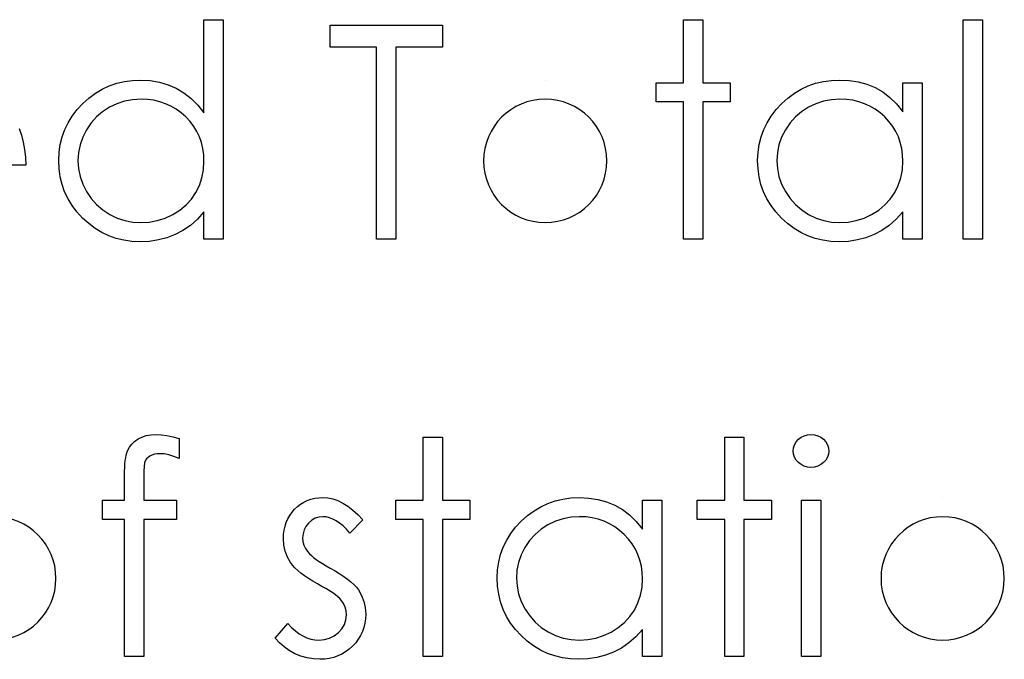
# Model space of a CAD drawing. Header units: inches. Extents: x 7.3 to 43.3, y -43.5 to -20.4.
# Tile 83 of 136: x 35.522 to 36.156, y -38.085 to -37.673. Entities that reach past the tile are written whole.
import ezdxf

# ---------------------------------------------------------------- set-up
doc = ezdxf.new("R2010")
doc.units = ezdxf.units.IN
doc.header["$LTSCALE"] = 0.5
doc.header["$MEASUREMENT"] = 0

msp = doc.modelspace()

# ---------------------------------------------------------------- linework, layer by layer
at = {"color": 7, "linetype": 'Continuous'}
for p, q in [((35.6403, -37.73284), (35.6403, -37.67272)), ((35.6403, -37.67272), (35.6403, -37.67272)), ((35.6403, -37.67272), (35.65266, -37.67272)), ((35.65266, -37.67272), (35.65266, -37.81405)), ((35.72156, -37.69039), (35.72156, -37.67626)), ((35.72156, -37.67626), (35.72156, -37.67626)), ((35.72156, -37.67626), (35.79399, -37.67626)), ((35.79399, -37.67626), (35.79399, -37.67626)), ((35.79399, -37.67626), (35.79399, -37.69039)), ((35.94945, -37.67272), (35.96182, -37.67272)), ((35.94945, -37.71336), (35.94945, -37.67272)), ((35.96182, -37.67272), (35.96182, -37.67272)), ((35.96182, -37.67272), (35.96182, -37.71336)), ((36.12964, -37.67272), (36.14201, -37.67272)), ((36.12964, -37.81405), (36.12964, -37.67272)), ((36.14201, -37.67272), (36.14201, -37.67272)), ((36.14201, -37.67272), (36.14201, -37.81405)), ((35.75159, -37.69039), (35.72156, -37.69039)), ((35.75159, -37.81405), (35.75159, -37.69039)), ((35.75159, -37.69039), (35.75159, -37.69039)), ((35.79399, -37.69039), (35.76396, -37.69039)), ((35.76396, -37.69039), (35.76396, -37.69039)), ((35.76396, -37.69039), (35.76396, -37.81405)), ((35.79399, -37.69039), (35.79399, -37.69039)), ((35.57929, -37.7154), (35.58407, -37.71371)), ((35.58407, -37.71371), (35.58904, -37.71253)), ((35.58904, -37.71253), (35.5942, -37.71184)), ((35.5942, -37.71184), (35.59955, -37.71159)), ((35.59955, -37.71159), (35.59955, -37.71159)), ((35.59955, -37.71159), (35.60571, -37.71192)), ((35.60571, -37.71192), (35.61156, -37.71291)), ((35.61156, -37.71291), (35.61711, -37.7146)), ((35.61711, -37.7146), (35.62235, -37.71692)), ((35.86029, -37.71159), (35.86029, -37.71159)), ((35.93179, -37.72572), (35.93179, -37.71336)), ((35.93179, -37.71336), (35.93179, -37.71336)), ((35.93179, -37.71336), (35.94945, -37.71336)), ((35.94945, -37.71336), (35.94945, -37.71336)), ((35.96182, -37.71336), (35.96182, -37.71336)), ((35.96182, -37.71336), (35.97948, -37.71336)), ((35.97948, -37.71336), (35.97948, -37.71336)), ((35.97948, -37.71336), (35.97948, -37.72572)), ((36.02978, -37.7154), (36.03455, -37.71371)), ((36.03455, -37.71371), (36.03952, -37.71253)), ((36.03952, -37.71253), (36.04468, -37.71184)), ((36.04468, -37.71184), (36.05004, -37.71159)), ((36.05004, -37.71159), (36.05004, -37.71159)), ((36.05004, -37.71159), (36.05619, -37.71189)), ((36.05619, -37.71189), (36.06204, -37.7128)), ((36.06204, -37.7128), (36.06759, -37.71435)), ((36.06759, -37.71435), (36.07284, -37.71647)), ((36.09078, -37.73199), (36.09078, -37.71336)), ((36.09078, -37.71336), (36.09078, -37.71336)), ((36.09078, -37.71336), (36.10315, -37.71336)), ((36.10315, -37.71336), (36.10315, -37.81405)), ((35.56615, -37.72324), (35.57035, -37.72015)), ((35.57035, -37.72015), (35.57471, -37.71752)), ((35.57471, -37.71752), (35.57929, -37.7154)), ((35.62235, -37.71692), (35.62729, -37.7199)), ((35.62729, -37.7199), (35.63196, -37.72354)), ((36.01664, -37.72324), (36.02083, -37.72015)), ((36.02083, -37.72015), (36.02519, -37.71752)), ((36.02519, -37.71752), (36.02978, -37.7154)), ((36.07284, -37.71647), (36.07778, -37.71926)), ((36.07778, -37.71926), (36.08244, -37.7228)), ((35.55853, -37.73069), (35.56218, -37.7268)), ((35.56218, -37.7268), (35.56615, -37.72324)), ((35.58415, -37.72688), (35.57937, -37.72914)), ((35.58912, -37.72525), (35.58415, -37.72688)), ((35.59431, -37.72429), (35.58912, -37.72525)), ((35.59972, -37.72396), (35.59431, -37.72429)), ((35.60391, -37.72412), (35.59972, -37.72396)), ((35.60794, -37.72467), (35.60391, -37.72412)), ((35.61181, -37.72556), (35.60794, -37.72467)), ((35.61551, -37.72683), (35.61181, -37.72556)), ((35.61901, -37.72843), (35.61551, -37.72683)), ((35.63196, -37.72354), (35.63626, -37.72787)), ((35.63626, -37.72787), (35.6403, -37.73284)), ((35.94945, -37.72572), (35.93179, -37.72572)), ((35.93179, -37.72572), (35.93179, -37.72572)), ((35.94945, -37.81405), (35.94945, -37.72572)), ((35.94945, -37.72572), (35.94945, -37.72572)), ((35.97948, -37.72572), (35.96182, -37.72572)), ((35.96182, -37.72572), (35.96182, -37.72572)), ((35.96182, -37.72572), (35.96182, -37.81405)), ((35.97948, -37.72572), (35.97948, -37.72572)), ((36.00902, -37.73069), (36.01266, -37.7268)), ((36.01266, -37.7268), (36.01664, -37.72324)), ((36.03463, -37.72688), (36.02986, -37.72914)), ((36.0396, -37.72525), (36.03463, -37.72688)), ((36.04479, -37.72429), (36.0396, -37.72525)), ((36.0502, -37.72396), (36.04479, -37.72429)), ((36.0544, -37.72412), (36.0502, -37.72396)), ((36.05843, -37.72467), (36.0544, -37.72412)), ((36.06229, -37.72556), (36.05843, -37.72467)), ((36.06599, -37.72683), (36.06229, -37.72556)), ((36.0695, -37.72843), (36.06599, -37.72683)), ((36.08244, -37.7228), (36.08675, -37.72702)), ((36.08675, -37.72702), (36.09078, -37.73199)), ((35.55539, -37.7348), (35.55853, -37.73069)), ((35.57496, -37.73199), (35.57101, -37.73538)), ((35.57937, -37.72914), (35.57496, -37.73199)), ((35.62238, -37.73039), (35.61901, -37.72843)), ((35.62555, -37.73273), (35.62238, -37.73039)), ((35.62856, -37.73541), (35.62555, -37.73273)), ((35.6403, -37.73284), (35.6403, -37.73284)), ((36.00587, -37.7348), (36.00902, -37.73069)), ((36.02544, -37.73199), (36.0215, -37.73538)), ((36.02986, -37.72914), (36.02544, -37.73199)), ((36.07287, -37.73039), (36.0695, -37.72843)), ((36.07604, -37.73273), (36.07287, -37.73039)), ((36.07905, -37.73541), (36.07604, -37.73273)), ((36.09078, -37.73199), (36.09078, -37.73199)), ((35.55056, -37.74355), (35.55274, -37.73908)), ((35.55274, -37.73908), (35.55539, -37.7348)), ((35.56753, -37.73928), (35.56452, -37.74372)), ((35.57101, -37.73538), (35.56753, -37.73928)), ((35.63132, -37.73836), (35.62856, -37.73541)), ((35.6337, -37.74148), (35.63132, -37.73836)), ((36.00104, -37.74355), (36.00322, -37.73908)), ((36.00322, -37.73908), (36.00587, -37.7348)), ((36.01802, -37.73928), (36.01501, -37.74372)), ((36.0215, -37.73538), (36.01802, -37.73928)), ((36.08181, -37.73836), (36.07905, -37.73541)), ((36.08418, -37.74148), (36.08181, -37.73836)), ((35.5211, -37.74289), (35.52262, -37.74714)), ((35.54885, -37.74825), (35.55056, -37.74355)), ((35.56452, -37.74372), (35.56212, -37.74847)), ((35.63571, -37.7448), (35.6337, -37.74148)), ((35.63737, -37.74827), (35.63571, -37.7448)), ((35.99933, -37.74825), (36.00104, -37.74355)), ((36.01501, -37.74372), (36.01261, -37.74847)), ((36.0862, -37.7448), (36.08418, -37.74148)), ((36.08785, -37.74827), (36.0862, -37.7448)), ((35.52262, -37.74714), (35.52384, -37.75161)), ((35.52384, -37.75161), (35.52472, -37.75631)), ((35.54691, -37.75818), (35.54763, -37.7531)), ((35.54763, -37.7531), (35.54885, -37.74825)), ((35.56041, -37.75338), (35.55936, -37.7584)), ((35.56212, -37.74847), (35.56041, -37.75338)), ((35.63864, -37.75192), (35.63737, -37.74827)), ((35.63955, -37.75575), (35.63864, -37.75192)), ((35.9974, -37.75818), (35.99812, -37.7531)), ((35.99812, -37.7531), (35.99933, -37.74825)), ((36.0109, -37.75338), (36.00985, -37.7584)), ((36.01261, -37.74847), (36.0109, -37.75338)), ((36.08912, -37.75192), (36.08785, -37.74827)), ((36.09003, -37.75575), (36.08912, -37.75192)), ((35.52472, -37.75631), (35.52524, -37.76122)), ((35.54666, -37.76343), (35.54691, -37.75818)), ((35.55936, -37.7584), (35.55903, -37.76357)), ((35.6401, -37.75976), (35.63955, -37.75575)), ((35.99715, -37.76343), (35.9974, -37.75818)), ((36.00985, -37.7584), (36.00952, -37.76357)), ((36.09059, -37.75976), (36.09003, -37.75575)), ((35.52524, -37.76122), (35.52547, -37.76635)), ((35.54691, -37.76878), (35.54666, -37.76343)), ((35.54666, -37.76343), (35.54666, -37.76343)), ((35.55903, -37.76357), (35.55903, -37.76357)), ((35.55903, -37.76357), (35.55939, -37.7687)), ((35.63996, -37.76939), (35.6403, -37.76392)), ((35.6403, -37.76392), (35.6401, -37.75976)), ((35.6403, -37.76392), (35.6403, -37.76392)), ((35.9974, -37.76878), (35.99715, -37.76343)), ((35.99715, -37.76343), (35.99715, -37.76343)), ((36.00952, -37.76357), (36.00952, -37.76357)), ((36.00952, -37.76357), (36.00987, -37.7687)), ((36.09045, -37.76939), (36.09078, -37.76392)), ((36.09078, -37.76392), (36.09059, -37.75976)), ((36.09078, -37.76392), (36.09078, -37.76392)), ((35.52547, -37.76635), (35.43537, -37.76635)), ((35.52547, -37.76635), (35.52547, -37.76635)), ((35.54763, -37.77394), (35.54691, -37.76878)), ((35.55939, -37.7687), (35.56041, -37.77372)), ((35.639, -37.77455), (35.63996, -37.76939)), ((35.99812, -37.77394), (35.9974, -37.76878)), ((36.00987, -37.7687), (36.0109, -37.77372)), ((36.08948, -37.77455), (36.09045, -37.76939)), ((35.54882, -37.77889), (35.54763, -37.77394)), ((35.56041, -37.77372), (35.56215, -37.77864)), ((35.56215, -37.77864), (35.56458, -37.78344)), ((35.63734, -37.77947), (35.639, -37.77455)), ((35.9993, -37.77889), (35.99812, -37.77394)), ((36.0109, -37.77372), (36.01263, -37.77864)), ((36.01263, -37.77864), (36.01506, -37.78344)), ((36.08783, -37.77947), (36.08948, -37.77455)), ((35.5505, -37.78363), (35.54882, -37.77889)), ((35.55268, -37.78819), (35.5505, -37.78363)), ((35.56458, -37.78344), (35.56762, -37.78791)), ((35.63215, -37.7883), (35.63505, -37.78408)), ((35.63505, -37.78408), (35.63734, -37.77947)), ((36.00099, -37.78363), (35.9993, -37.77889)), ((36.00317, -37.78819), (36.00099, -37.78363)), ((36.01506, -37.78344), (36.0181, -37.78791)), ((36.08264, -37.7883), (36.08553, -37.78408)), ((36.08553, -37.78408), (36.08783, -37.77947)), ((35.5553, -37.79252), (35.55268, -37.78819)), ((35.56762, -37.78791), (35.57109, -37.79186)), ((35.62873, -37.79208), (35.63215, -37.7883)), ((36.00579, -37.79252), (36.00317, -37.78819)), ((36.0181, -37.78791), (36.02158, -37.79186)), ((36.07921, -37.79208), (36.08264, -37.7883)), ((35.55842, -37.79663), (35.5553, -37.79252)), ((35.56204, -37.80055), (35.55842, -37.79663)), ((35.57109, -37.79186), (35.57507, -37.79528)), ((35.57507, -37.79528), (35.57951, -37.79818)), ((35.62014, -37.79824), (35.6247, -37.79539)), ((35.6247, -37.79539), (35.62873, -37.79208)), ((35.6403, -37.79663), (35.63602, -37.80127)), ((35.6403, -37.81405), (35.6403, -37.79663)), ((35.6403, -37.79663), (35.6403, -37.79663)), ((36.00891, -37.79663), (36.00579, -37.79252)), ((36.01252, -37.80055), (36.00891, -37.79663)), ((36.02158, -37.79186), (36.02555, -37.79528)), ((36.02555, -37.79528), (36.03, -37.79818)), ((36.07063, -37.79824), (36.07518, -37.79539)), ((36.07518, -37.79539), (36.07921, -37.79208)), ((36.09078, -37.79663), (36.0865, -37.80127)), ((36.09078, -37.81405), (36.09078, -37.79663)), ((36.09078, -37.79663), (36.09078, -37.79663)), ((35.56599, -37.80414), (35.56204, -37.80055)), ((35.57013, -37.80723), (35.56599, -37.80414)), ((35.57951, -37.79818), (35.58429, -37.8005)), ((35.58429, -37.8005), (35.58923, -37.80213)), ((35.58923, -37.80213), (35.59434, -37.80312)), ((35.59434, -37.80312), (35.59961, -37.80345)), ((35.59961, -37.80345), (35.60496, -37.80312)), ((35.59961, -37.80345), (35.59961, -37.80345)), ((35.60496, -37.80312), (35.61018, -37.80216)), ((35.61018, -37.80216), (35.61523, -37.80053)), ((35.61523, -37.80053), (35.62014, -37.79824)), ((35.63602, -37.80127), (35.63152, -37.80525)), ((36.01647, -37.80414), (36.01252, -37.80055)), ((36.02061, -37.80723), (36.01647, -37.80414)), ((36.03, -37.79818), (36.03477, -37.8005)), ((36.03477, -37.8005), (36.03971, -37.80213)), ((36.03971, -37.80213), (36.04482, -37.80312)), ((36.04482, -37.80312), (36.05009, -37.80345)), ((36.05009, -37.80345), (36.05545, -37.80312)), ((36.05009, -37.80345), (36.05009, -37.80345)), ((36.05545, -37.80312), (36.06066, -37.80216)), ((36.06066, -37.80216), (36.06572, -37.80053)), ((36.06572, -37.80053), (36.07063, -37.79824)), ((36.0865, -37.80127), (36.082, -37.80525)), ((35.57449, -37.80986), (35.57013, -37.80723)), ((35.57902, -37.81201), (35.57449, -37.80986)), ((35.62671, -37.80856), (35.62169, -37.81121)), ((35.63152, -37.80525), (35.62671, -37.80856)), ((36.02497, -37.80986), (36.02061, -37.80723)), ((36.0295, -37.81201), (36.02497, -37.80986)), ((36.0772, -37.80856), (36.07217, -37.81121)), ((36.082, -37.80525), (36.0772, -37.80856)), ((35.58376, -37.81367), (35.57902, -37.81201)), ((35.5887, -37.81485), (35.58376, -37.81367)), ((35.59384, -37.81557), (35.5887, -37.81485)), ((35.59917, -37.81582), (35.59384, -37.81557)), ((35.60516, -37.81554), (35.59917, -37.81582)), ((35.59917, -37.81582), (35.59917, -37.81582)), ((35.61093, -37.81466), (35.60516, -37.81554)), ((35.61642, -37.81322), (35.61093, -37.81466)), ((35.62169, -37.81121), (35.61642, -37.81322)), ((35.65266, -37.81405), (35.6403, -37.81405)), ((35.6403, -37.81405), (35.6403, -37.81405)), ((35.65266, -37.81405), (35.65266, -37.81405)), ((35.76396, -37.81405), (35.75159, -37.81405)), ((35.75159, -37.81405), (35.75159, -37.81405)), ((35.76396, -37.81405), (35.76396, -37.81405)), ((35.96182, -37.81405), (35.94945, -37.81405)), ((35.94945, -37.81405), (35.94945, -37.81405)), ((35.96182, -37.81405), (35.96182, -37.81405)), ((36.03425, -37.81367), (36.0295, -37.81201)), ((36.03919, -37.81485), (36.03425, -37.81367)), ((36.04432, -37.81557), (36.03919, -37.81485)), ((36.04965, -37.81582), (36.04432, -37.81557)), ((36.05564, -37.81554), (36.04965, -37.81582)), ((36.04965, -37.81582), (36.04965, -37.81582)), ((36.06141, -37.81466), (36.05564, -37.81554)), ((36.0669, -37.81322), (36.06141, -37.81466)), ((36.07217, -37.81121), (36.0669, -37.81322)), ((36.10315, -37.81405), (36.09078, -37.81405)), ((36.09078, -37.81405), (36.09078, -37.81405)), ((36.10315, -37.81405), (36.10315, -37.81405)), ((36.14201, -37.81405), (36.12964, -37.81405)), ((36.12964, -37.81405), (36.12964, -37.81405)), ((36.14201, -37.81405), (36.14201, -37.81405)), ((35.59558, -37.94443), (35.59779, -37.94288)), ((35.59779, -37.94288), (35.6003, -37.94161)), ((35.6003, -37.94161), (35.60306, -37.9407)), ((35.60306, -37.9407), (35.60607, -37.94018)), ((35.60607, -37.94018), (35.60932, -37.93999)), ((35.60932, -37.93999), (35.60932, -37.93999)), ((35.60932, -37.93999), (35.61264, -37.94015)), ((35.61264, -37.94015), (35.61625, -37.94062)), ((35.61625, -37.94062), (35.62017, -37.94145)), ((35.62017, -37.94145), (35.6244, -37.94258)), ((35.6244, -37.94258), (35.6244, -37.95544)), ((35.78162, -37.94175), (35.79399, -37.94175)), ((35.78162, -37.98238), (35.78162, -37.94175)), ((35.79399, -37.94175), (35.79399, -37.94175)), ((35.79399, -37.94175), (35.79399, -37.98238)), ((35.97595, -37.94175), (35.98832, -37.94175)), ((35.97595, -37.98238), (35.97595, -37.94175)), ((35.98832, -37.94175), (35.98832, -37.94175)), ((35.98832, -37.94175), (35.98832, -37.98238)), ((36.02202, -37.94473), (36.02348, -37.94311)), ((36.02348, -37.94311), (36.02525, -37.94175)), ((36.02525, -37.94175), (36.02721, -37.94076)), ((36.02721, -37.94076), (36.02928, -37.94018)), ((36.02928, -37.94018), (36.03154, -37.93999)), ((36.03154, -37.93999), (36.03383, -37.94018)), ((36.03383, -37.94018), (36.03596, -37.94076)), ((36.03596, -37.94076), (36.03792, -37.94175)), ((36.03792, -37.94175), (36.03969, -37.94311)), ((36.03969, -37.94311), (36.04118, -37.94473)), ((35.59105, -37.9505), (35.59221, -37.94824)), ((35.59221, -37.94824), (35.59373, -37.94622)), ((35.59373, -37.94622), (35.59558, -37.94443)), ((36.02012, -37.95064), (36.02034, -37.94852)), ((36.02034, -37.94852), (36.02097, -37.94656)), ((36.02097, -37.94656), (36.02202, -37.94473)), ((36.04118, -37.94473), (36.04223, -37.94656)), ((36.04223, -37.94656), (36.04286, -37.94852)), ((36.04286, -37.94852), (36.04308, -37.95064)), ((35.58956, -37.9568), (35.58984, -37.95495)), ((35.58984, -37.95495), (35.5902, -37.95326)), ((35.5902, -37.95326), (35.59058, -37.95177)), ((35.59058, -37.95177), (35.59105, -37.9505)), ((35.60331, -37.95561), (35.60262, -37.95655)), ((35.60425, -37.95475), (35.60331, -37.95561)), ((35.6054, -37.95393), (35.60425, -37.95475)), ((35.60678, -37.95324), (35.6054, -37.95393)), ((35.6083, -37.95274), (35.60678, -37.95324)), ((35.61001, -37.95246), (35.6083, -37.95274)), ((35.61186, -37.95235), (35.61001, -37.95246)), ((35.6146, -37.95255), (35.61186, -37.95235)), ((35.61186, -37.95235), (35.61186, -37.95235)), ((35.61761, -37.95313), (35.6146, -37.95255)), ((35.62086, -37.95409), (35.61761, -37.95313)), ((35.6244, -37.95544), (35.62086, -37.95409)), ((35.6244, -37.95544), (35.6244, -37.95544)), ((36.02034, -37.95271), (36.02012, -37.95064)), ((36.02012, -37.95064), (36.02012, -37.95064)), ((36.02097, -37.95464), (36.02034, -37.95271)), ((36.02202, -37.95644), (36.02097, -37.95464)), ((36.02348, -37.95807), (36.02202, -37.95644)), ((36.04118, -37.95644), (36.03969, -37.95807)), ((36.04223, -37.95464), (36.04118, -37.95644)), ((36.04286, -37.95271), (36.04223, -37.95464)), ((36.04308, -37.95064), (36.04286, -37.95271)), ((36.04308, -37.95064), (36.04308, -37.95064)), ((35.58909, -37.96361), (35.5892, -37.96116)), ((35.5892, -37.96116), (35.58934, -37.95889)), ((35.58934, -37.95889), (35.58956, -37.9568)), ((35.6016, -37.96276), (35.60157, -37.96441)), ((35.60168, -37.96127), (35.6016, -37.96276)), ((35.60176, -37.96003), (35.60168, -37.96127)), ((35.6019, -37.95898), (35.60176, -37.96003)), ((35.60201, -37.95815), (35.6019, -37.95898)), ((35.60217, -37.95754), (35.60201, -37.95815)), ((35.60262, -37.95655), (35.60217, -37.95754)), ((36.02525, -37.95942), (36.02348, -37.95807)), ((36.02721, -37.96041), (36.02525, -37.95942)), ((36.02928, -37.96099), (36.02721, -37.96041)), ((36.03154, -37.96119), (36.02928, -37.96099)), ((36.03383, -37.96099), (36.03154, -37.96119)), ((36.03154, -37.96119), (36.03154, -37.96119)), ((36.03596, -37.96041), (36.03383, -37.96099)), ((36.03792, -37.95942), (36.03596, -37.96041)), ((36.03969, -37.95807), (36.03792, -37.95942)), ((35.58906, -37.96629), (35.58909, -37.96361)), ((35.58906, -37.98238), (35.58906, -37.96629)), ((35.58906, -37.96629), (35.58906, -37.96629)), ((35.60157, -37.96441), (35.60151, -37.96632)), ((35.60151, -37.96632), (35.60151, -37.96842)), ((35.60151, -37.96842), (35.60151, -37.96842)), ((35.60151, -37.96842), (35.60151, -37.98238)), ((35.7069, -37.98249), (35.70925, -37.98167)), ((35.70925, -37.98167), (35.7117, -37.98109)), ((35.7117, -37.98109), (35.71427, -37.98073)), ((35.71427, -37.98073), (35.71698, -37.98062)), ((35.71698, -37.98062), (35.71698, -37.98062)), ((35.71698, -37.98062), (35.72018, -37.98084)), ((35.72018, -37.98084), (35.72338, -37.9815)), ((35.72338, -37.9815), (35.72661, -37.98263)), ((35.86672, -37.98274), (35.87169, -37.98156)), ((35.87169, -37.98156), (35.87685, -37.98087)), ((35.87685, -37.98087), (35.88221, -37.98062)), ((35.88221, -37.98062), (35.88221, -37.98062)), ((35.88221, -37.98062), (35.88837, -37.98092)), ((35.88837, -37.98092), (35.89422, -37.98183)), ((35.89422, -37.98183), (35.89977, -37.98338)), ((36.11645, -37.98062), (36.11645, -37.98062)), ((35.57493, -37.99475), (35.57493, -37.98238)), ((35.57493, -37.98238), (35.57493, -37.98238)), ((35.57493, -37.98238), (35.58906, -37.98238)), ((35.58906, -37.98238), (35.58906, -37.98238)), ((35.60151, -37.98238), (35.60151, -37.98238)), ((35.60151, -37.98238), (35.62263, -37.98238)), ((35.62263, -37.98238), (35.62263, -37.98238)), ((35.62263, -37.98238), (35.62263, -37.99475)), ((35.69705, -37.99009), (35.69873, -37.98815)), ((35.69873, -37.98815), (35.70061, -37.98639)), ((35.70061, -37.98639), (35.7026, -37.98487)), ((35.7026, -37.98487), (35.70469, -37.98357)), ((35.70469, -37.98357), (35.7069, -37.98249)), ((35.72661, -37.98263), (35.72984, -37.98421)), ((35.72984, -37.98421), (35.73304, -37.98622)), ((35.73304, -37.98622), (35.73627, -37.98868)), ((35.76396, -37.99475), (35.76396, -37.98238)), ((35.76396, -37.98238), (35.76396, -37.98238)), ((35.76396, -37.98238), (35.78162, -37.98238)), ((35.78162, -37.98238), (35.78162, -37.98238)), ((35.79399, -37.98238), (35.79399, -37.98238)), ((35.79399, -37.98238), (35.81166, -37.98238)), ((35.81166, -37.98238), (35.81166, -37.98238)), ((35.81166, -37.98238), (35.81166, -37.99475)), ((35.85301, -37.98917), (35.85737, -37.98655)), ((35.85737, -37.98655), (35.86195, -37.98443)), ((35.86195, -37.98443), (35.86672, -37.98274)), ((35.89977, -37.98338), (35.90501, -37.9855)), ((35.90501, -37.9855), (35.90995, -37.98829)), ((35.92295, -38.00102), (35.92295, -37.98238)), ((35.92295, -37.98238), (35.92295, -37.98238)), ((35.92295, -37.98238), (35.93532, -37.98238)), ((35.93532, -37.98238), (35.93532, -38.08308)), ((35.95828, -37.99475), (35.95828, -37.98238)), ((35.95828, -37.98238), (35.95828, -37.98238)), ((35.95828, -37.98238), (35.97595, -37.98238)), ((35.97595, -37.98238), (35.97595, -37.98238)), ((35.98832, -37.98238), (35.98832, -37.98238)), ((35.98832, -37.98238), (36.00598, -37.98238)), ((36.00598, -37.98238), (36.00598, -37.98238)), ((36.00598, -37.98238), (36.00598, -37.99475)), ((36.02541, -37.98238), (36.03778, -37.98238)), ((36.02542, -38.08308), (36.02542, -37.98238)), ((36.03778, -37.98238), (36.03778, -37.98238)), ((36.03778, -37.98238), (36.03778, -38.08308)), ((35.69332, -37.99663), (35.69434, -37.99434)), ((35.69434, -37.99434), (35.69558, -37.99216)), ((35.69558, -37.99216), (35.69705, -37.99009)), ((35.71198, -37.99401), (35.70974, -37.99528)), ((35.71438, -37.99323), (35.71198, -37.99401)), ((35.71698, -37.99298), (35.71438, -37.99323)), ((35.7191, -37.99315), (35.71698, -37.99298)), ((35.71698, -37.99298), (35.71698, -37.99298)), ((35.72126, -37.99365), (35.7191, -37.99315)), ((35.72341, -37.99447), (35.72126, -37.99365)), ((35.72559, -37.99563), (35.72341, -37.99447)), ((35.73627, -37.98868), (35.73953, -37.99158)), ((35.73953, -37.99158), (35.74276, -37.99494)), ((35.84483, -37.99583), (35.84881, -37.99227)), ((35.84881, -37.99227), (35.85301, -37.98917)), ((35.87178, -37.99428), (35.86681, -37.99591)), ((35.87697, -37.99332), (35.87178, -37.99428)), ((35.88238, -37.99298), (35.87697, -37.99332)), ((35.88657, -37.99315), (35.88238, -37.99298)), ((35.8906, -37.9937), (35.88657, -37.99315)), ((35.89447, -37.99459), (35.8906, -37.9937)), ((35.90995, -37.98829), (35.91462, -37.99182)), ((35.91462, -37.99182), (35.91892, -37.99605)), ((35.58906, -37.99475), (35.57493, -37.99475)), ((35.57493, -37.99475), (35.57493, -37.99475)), ((35.58906, -38.08308), (35.58906, -37.99475)), ((35.58906, -37.99475), (35.58906, -37.99475)), ((35.60148, -37.99475), (35.60143, -38.08308)), ((35.62263, -37.99475), (35.60148, -37.99475)), ((35.60148, -37.99475), (35.60148, -37.99475)), ((35.62263, -37.99475), (35.62263, -37.99475)), ((35.69197, -38.0016), (35.69255, -37.99906)), ((35.69255, -37.99906), (35.69332, -37.99663)), ((35.70605, -37.99919), (35.70486, -38.00146)), ((35.70773, -37.99707), (35.70605, -37.99919)), ((35.70974, -37.99528), (35.70773, -37.99707)), ((35.72774, -37.99712), (35.72559, -37.99563)), ((35.72995, -37.99895), (35.72774, -37.99712)), ((35.73216, -38.0011), (35.72995, -37.99895)), ((35.74276, -37.99494), (35.73437, -38.00358)), ((35.78162, -37.99475), (35.76396, -37.99475)), ((35.76396, -37.99475), (35.76396, -37.99475)), ((35.78162, -38.08308), (35.78162, -37.99475)), ((35.78162, -37.99475), (35.78162, -37.99475)), ((35.81166, -37.99475), (35.79399, -37.99475)), ((35.79399, -37.99475), (35.79399, -37.99475)), ((35.79399, -37.99475), (35.79399, -38.08308)), ((35.81166, -37.99475), (35.81166, -37.99475)), ((35.83804, -38.00383), (35.84119, -37.99972)), ((35.84119, -37.99972), (35.84483, -37.99583)), ((35.86203, -37.99817), (35.85762, -38.00102)), ((35.86681, -37.99591), (35.86203, -37.99817)), ((35.89816, -37.99585), (35.89447, -37.99459)), ((35.90167, -37.99746), (35.89816, -37.99585)), ((35.90504, -37.99942), (35.90167, -37.99746)), ((35.90821, -38.00176), (35.90504, -37.99942)), ((35.91892, -37.99605), (35.92295, -38.00102)), ((35.97595, -37.99475), (35.95828, -37.99475)), ((35.95828, -37.99475), (35.95828, -37.99475)), ((35.97595, -38.08308), (35.97595, -37.99475)), ((35.97595, -37.99475), (35.97595, -37.99475)), ((36.00598, -37.99475), (35.98832, -37.99475)), ((35.98832, -37.99475), (35.98832, -37.99475)), ((35.98832, -37.99475), (35.98832, -38.08308)), ((36.00598, -37.99475), (36.00598, -37.99475)), ((35.69153, -38.00703), (35.69164, -38.00425)), ((35.6918, -38.01129), (35.69153, -38.00703)), ((35.69153, -38.00703), (35.69153, -38.00703)), ((35.69164, -38.00425), (35.69197, -38.0016)), ((35.70414, -38.00392), (35.70389, -38.00654)), ((35.70389, -38.00654), (35.70389, -38.00654)), ((35.70389, -38.00654), (35.70411, -38.00891)), ((35.70486, -38.00146), (35.70414, -38.00392)), ((35.73437, -38.00358), (35.73216, -38.0011)), ((35.73437, -38.00358), (35.73437, -38.00358)), ((35.83539, -38.00811), (35.83804, -38.00383)), ((35.85367, -38.00441), (35.85019, -38.0083)), ((35.85762, -38.00102), (35.85367, -38.00441)), ((35.91122, -38.00444), (35.90821, -38.00176)), ((35.91398, -38.00739), (35.91122, -38.00444)), ((35.92295, -38.00102), (35.92295, -38.00102)), ((35.69269, -38.01526), (35.6918, -38.01129)), ((35.70411, -38.00891), (35.70475, -38.0112)), ((35.70475, -38.0112), (35.70583, -38.01347)), ((35.70583, -38.01347), (35.70732, -38.01567)), ((35.8315, -38.01728), (35.83321, -38.01258)), ((35.83321, -38.01258), (35.83539, -38.00811)), ((35.84718, -38.01275), (35.84478, -38.0175)), ((35.85019, -38.0083), (35.84718, -38.01275)), ((35.91635, -38.01051), (35.91398, -38.00739)), ((35.91837, -38.01382), (35.91635, -38.01051)), ((35.69412, -38.01904), (35.69269, -38.01526)), ((35.69614, -38.02255), (35.69412, -38.01904)), ((35.70732, -38.01567), (35.70732, -38.01567)), ((35.70732, -38.01567), (35.70828, -38.01681)), ((35.70828, -38.01681), (35.7095, -38.01797)), ((35.7095, -38.01797), (35.71093, -38.01921)), ((35.71093, -38.01921), (35.71262, -38.02048)), ((35.83029, -38.02213), (35.8315, -38.01728)), ((35.84478, -38.0175), (35.84307, -38.02241)), ((35.92003, -38.0173), (35.91837, -38.01382)), ((35.9213, -38.02095), (35.92003, -38.0173)), ((35.69741, -38.02423), (35.69614, -38.02255)), ((35.69614, -38.02255), (35.69614, -38.02255)), ((35.69895, -38.02594), (35.69741, -38.02423)), ((35.70072, -38.02765), (35.69895, -38.02594)), ((35.71262, -38.02048), (35.71455, -38.0218)), ((35.71455, -38.0218), (35.7167, -38.02315)), ((35.7167, -38.02315), (35.71907, -38.02459)), ((35.71907, -38.02459), (35.7217, -38.02605)), ((35.7217, -38.02605), (35.7217, -38.02605)), ((35.7217, -38.02605), (35.7249, -38.02787)), ((35.82957, -38.02721), (35.83029, -38.02213)), ((35.84307, -38.02241), (35.84202, -38.02743)), ((35.92221, -38.02478), (35.9213, -38.02095)), ((35.92276, -38.02879), (35.92221, -38.02478)), ((35.70276, -38.02937), (35.70072, -38.02765)), ((35.70508, -38.03108), (35.70276, -38.02937)), ((35.70762, -38.03282), (35.70508, -38.03108)), ((35.7249, -38.02787), (35.72782, -38.02967)), ((35.72782, -38.02967), (35.7305, -38.03146)), ((35.7305, -38.03146), (35.7329, -38.03323)), ((35.82932, -38.03246), (35.82957, -38.02721)), ((35.82957, -38.03781), (35.82932, -38.03246)), ((35.82932, -38.03246), (35.82932, -38.03246)), ((35.84202, -38.02743), (35.84169, -38.03259)), ((35.84169, -38.03259), (35.84169, -38.03259)), ((35.84169, -38.03259), (35.84205, -38.03773)), ((35.92295, -38.03295), (35.92276, -38.02879)), ((35.71043, -38.03455), (35.70762, -38.03282)), ((35.7135, -38.03629), (35.71043, -38.03455)), ((35.71634, -38.03784), (35.7135, -38.03629)), ((35.7135, -38.03629), (35.7135, -38.03629)), ((35.71891, -38.0393), (35.71634, -38.03784)), ((35.7329, -38.03323), (35.73503, -38.035)), ((35.73503, -38.035), (35.73691, -38.03674)), ((35.73691, -38.03674), (35.73851, -38.03847)), ((35.73851, -38.03847), (35.73983, -38.04019)), ((35.83029, -38.04297), (35.82957, -38.03781)), ((35.84205, -38.03773), (35.84307, -38.04275)), ((35.92165, -38.04358), (35.92262, -38.03842)), ((35.92262, -38.03842), (35.92295, -38.03295)), ((35.92295, -38.03295), (35.92295, -38.03295)), ((35.72123, -38.04068), (35.71891, -38.0393)), ((35.72327, -38.04201), (35.72123, -38.04068)), ((35.72504, -38.04328), (35.72327, -38.04201)), ((35.72656, -38.04449), (35.72504, -38.04328)), ((35.7278, -38.04562), (35.72656, -38.04449)), ((35.73983, -38.04019), (35.73983, -38.04019)), ((35.73983, -38.04019), (35.74187, -38.04375)), ((35.74187, -38.04375), (35.74337, -38.04753)), ((35.83147, -38.04791), (35.83029, -38.04297)), ((35.84307, -38.04275), (35.84481, -38.04767)), ((35.92, -38.04849), (35.92165, -38.04358)), ((35.72876, -38.04667), (35.7278, -38.04562)), ((35.73025, -38.04885), (35.72876, -38.04667)), ((35.72876, -38.04667), (35.72876, -38.04667)), ((35.7313, -38.05117), (35.73025, -38.04885)), ((35.73194, -38.05366), (35.7313, -38.05117)), ((35.74337, -38.04753), (35.74422, -38.05153)), ((35.74422, -38.05153), (35.74452, -38.05575)), ((35.83316, -38.05266), (35.83147, -38.04791)), ((35.84481, -38.04767), (35.84724, -38.05247)), ((35.91771, -38.0531), (35.92, -38.04849)), ((35.73183, -38.05945), (35.73216, -38.05628)), ((35.73216, -38.05628), (35.73194, -38.05366)), ((35.73216, -38.05628), (35.73216, -38.05628)), ((35.74452, -38.05575), (35.74439, -38.05874)), ((35.74452, -38.05575), (35.74452, -38.05575)), ((35.83534, -38.05722), (35.83316, -38.05266)), ((35.83796, -38.06155), (35.83534, -38.05722)), ((35.84724, -38.05247), (35.85027, -38.05694)), ((35.85027, -38.05694), (35.85375, -38.06089)), ((35.91139, -38.06111), (35.91481, -38.05733)), ((35.91481, -38.05733), (35.91771, -38.0531)), ((35.68623, -38.07121), (35.69442, -38.06188)), ((35.69442, -38.06188), (35.69442, -38.06188)), ((35.69442, -38.06188), (35.6968, -38.06437)), ((35.72923, -38.06514), (35.73086, -38.06238)), ((35.73086, -38.06238), (35.73183, -38.05945)), ((35.744, -38.06161), (35.74334, -38.06437)), ((35.74439, -38.05874), (35.744, -38.06161)), ((35.84108, -38.06566), (35.83796, -38.06155)), ((35.85375, -38.06089), (35.85773, -38.06431)), ((35.85773, -38.06431), (35.86217, -38.06721)), ((35.90736, -38.06442), (35.91139, -38.06111)), ((35.6968, -38.06437), (35.6992, -38.06652)), ((35.6992, -38.06652), (35.70166, -38.06834)), ((35.70166, -38.06834), (35.70411, -38.06983)), ((35.70411, -38.06983), (35.70663, -38.07099)), ((35.72123, -38.07127), (35.72424, -38.06978)), ((35.72424, -38.06978), (35.72697, -38.06765)), ((35.72697, -38.06765), (35.72923, -38.06514)), ((35.74121, -38.06953), (35.73978, -38.07193)), ((35.74243, -38.06699), (35.74121, -38.06953)), ((35.74334, -38.06437), (35.74243, -38.06699)), ((35.8447, -38.06958), (35.84108, -38.06566)), ((35.84864, -38.07317), (35.8447, -38.06958)), ((35.86217, -38.06721), (35.86695, -38.06953)), ((35.86695, -38.06953), (35.87189, -38.07116)), ((35.89284, -38.07118), (35.89789, -38.06956)), ((35.89789, -38.06956), (35.9028, -38.06726)), ((35.9028, -38.06726), (35.90736, -38.06442)), ((35.91867, -38.0703), (35.91417, -38.07428)), ((35.92295, -38.06566), (35.91867, -38.0703)), ((35.92295, -38.08308), (35.92295, -38.06566)), ((35.92295, -38.06566), (35.92295, -38.06566)), ((35.6889, -38.07422), (35.68623, -38.07121)), ((35.68623, -38.07121), (35.68623, -38.07121)), ((35.69191, -38.0769), (35.6889, -38.07422)), ((35.69525, -38.07924), (35.69191, -38.0769)), ((35.70663, -38.07099), (35.70919, -38.07182)), ((35.70919, -38.07182), (35.71176, -38.07232)), ((35.71176, -38.07232), (35.71438, -38.07248)), ((35.71438, -38.07248), (35.71794, -38.07218)), ((35.71438, -38.07248), (35.71438, -38.07248)), ((35.71794, -38.07218), (35.72123, -38.07127)), ((35.73608, -38.0764), (35.7339, -38.07839)), ((35.73807, -38.07422), (35.73608, -38.0764)), ((35.73978, -38.07193), (35.73807, -38.07422)), ((35.85278, -38.07626), (35.84864, -38.07317)), ((35.85715, -38.07889), (35.85278, -38.07626)), ((35.87189, -38.07116), (35.87699, -38.07215)), ((35.87699, -38.07215), (35.88226, -38.07248)), ((35.88226, -38.07248), (35.88762, -38.07215)), ((35.88226, -38.07248), (35.88226, -38.07248)), ((35.88762, -38.07215), (35.89284, -38.07118)), ((35.91417, -38.07428), (35.90937, -38.07759)), ((35.60143, -38.08308), (35.58906, -38.08308)), ((35.58906, -38.08308), (35.58906, -38.08308)), ((35.60143, -38.08308), (35.60143, -38.08308)), ((35.69892, -38.08123), (35.69525, -38.07924)), ((35.70282, -38.08281), (35.69892, -38.08123)), ((35.70679, -38.08394), (35.70282, -38.08281)), ((35.72661, -38.08272), (35.72391, -38.08366)), ((35.72918, -38.08154), (35.72661, -38.08272)), ((35.73161, -38.0801), (35.72918, -38.08154)), ((35.7339, -38.07839), (35.73161, -38.0801)), ((35.79399, -38.08308), (35.78162, -38.08308)), ((35.78162, -38.08308), (35.78162, -38.08308)), ((35.79399, -38.08308), (35.79399, -38.08308)), ((35.86167, -38.08104), (35.85715, -38.07889)), ((35.86642, -38.08269), (35.86167, -38.08104)), ((35.87136, -38.08388), (35.86642, -38.08269)), ((35.89908, -38.08225), (35.89358, -38.08369)), ((35.90435, -38.08024), (35.89908, -38.08225)), ((35.90937, -38.07759), (35.90435, -38.08024)), ((35.93532, -38.08308), (35.92295, -38.08308)), ((35.92295, -38.08308), (35.92295, -38.08308)), ((35.93532, -38.08308), (35.93532, -38.08308)), ((35.98832, -38.08308), (35.97595, -38.08308)), ((35.97595, -38.08308), (35.97595, -38.08308)), ((35.98832, -38.08308), (35.98832, -38.08308)), ((36.03778, -38.08308), (36.02542, -38.08308)), ((36.02542, -38.08308), (36.02542, -38.08308)), ((36.03778, -38.08308), (36.03778, -38.08308)), ((35.71085, -38.08463), (35.70679, -38.08394)), ((35.71502, -38.08485), (35.71085, -38.08463)), ((35.71811, -38.08471), (35.71502, -38.08485)), ((35.71502, -38.08485), (35.71502, -38.08485)), ((35.72106, -38.08432), (35.71811, -38.08471)), ((35.72391, -38.08366), (35.72106, -38.08432)), ((35.8765, -38.0846), (35.87136, -38.08388)), ((35.88182, -38.08485), (35.8765, -38.0846)), ((35.88781, -38.08457), (35.88182, -38.08485)), ((35.88182, -38.08485), (35.88182, -38.08485)), ((35.89358, -38.08369), (35.88781, -38.08457))]:
    msp.add_line(p, q, dxfattribs=at)
for centre, start, end in [((35.86024, -37.7637), 90.00044, 89.99956), ((35.50515, -38.03273), 90.0003, 89.9997), ((36.1164, -38.03273), 90.00036, 89.99964)]:
    msp.add_arc(centre, 0.03974, start, end, dxfattribs=at)

doc.saveas('drawing.dxf')
